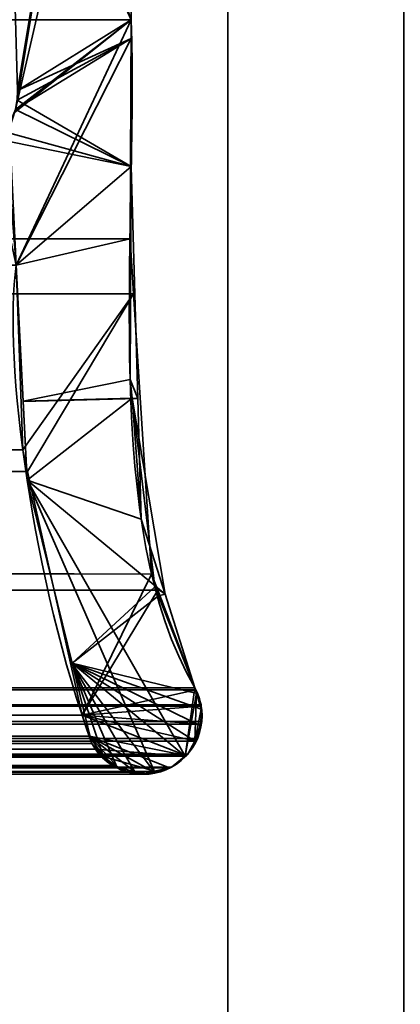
# Model space of a CAD drawing. Header units: millimetres. Extents: x -603 to 3703, y -115 to 193.
# Tile 143 of 256: x 411.22 to 414.47, y -5.76 to 2.65. Entities that reach past the tile are written whole.
import ezdxf

# ---------------------------------------------------------------- set-up
doc = ezdxf.new("R2010")
doc.units = ezdxf.units.MM
doc.layers.add('151', color=7, linetype='Continuous', true_color=0xffffff)

# ---------------------------------------------------------------- blocks, each defined once
blk = doc.blocks.new('UG_SURFACE_001')
at = {"layer": '151', "color": 252, "linetype": 'Continuous', "lineweight": 35}
for points in [[(603, -18, 2212.25), (603, 174.4, 2212.25), (-603, 174.4, 2212.25), (-603, -18, 2212.25)], [(-453, -18, 2062.2499), (-453, 174.4, 2062.2499), (453, 174.4, 2062.2499), (453, -18, 2062.2499)]]:
    blk.add_3dface(points, dxfattribs=at)
blk = doc.blocks.new('UG_SURFACE_031')
at = {"layer": '151', "color": 7, "linetype": 'Continuous', "lineweight": 35}
for points in [[(411.2049, 2.0412, 2018.4548), (411.1224, 4.9715, 2018.3723), (412.0888, 7.3541, 2019.3388)], [(411.1882, 1.8784, 2018.4383), (412.0888, 7.3541, 2019.3388), (412.1321, 6.0177, 2019.3822), (412.1284, 5.9608, 2019.3784)], [(412.0888, 7.3541, 2019.3388), (411.1882, 1.8784, 2018.4383), (411.2011, 1.9593, 2018.451)], [(412.0888, 7.3541, 2019.3388), (411.2011, 1.9593, 2018.451), (411.2049, 2.0412, 2018.4548)], [(412.175, 2.6459, 2019.4249), (412.1284, 5.9608, 2019.3784), (-412.1284, 5.9608, 2019.3784), (-412.175, 2.6459, 2019.4249)], [(412.1284, 5.9608, 2019.3784), (412.175, 2.6459, 2019.4249), (411.1882, 1.8784, 2018.4383)], [(412.1643, 0.7759, 2019.4142), (-412.175, 2.6459, 2019.4249), (-412.1673, 0.3027, 2019.4173)], [(412.1643, 0.7759, 2019.4142), (412.175, 2.6459, 2019.4249), (-412.175, 2.6459, 2019.4249)], [(412.175, 2.6459, 2019.4249), (411.1926, 0.5499, 2018.4426), (411.1052, 1.66, 2018.3551), (411.1792, 1.8545, 2018.429)], [(411.1792, 1.8545, 2018.429), (411.1882, 1.8784, 2018.4383), (412.175, 2.6459, 2019.4249)], [(411.1926, 0.5499, 2018.4426), (412.175, 2.6459, 2019.4249), (412.1643, 0.7759, 2019.4142)], [(-412.1673, 0.3027, 2019.4173), (412.1944, 0.3073, 2019.4445), (412.1643, 0.7759, 2019.4142)], [(411.2493, -1.0249, 2018.4994), (411.1926, 0.5499, 2018.4426), (412.1643, 0.7759, 2019.4142), (412.1944, 0.3073, 2019.4445)], [(411.2493, -1.0249, 2018.4994), (-411.2823, -1.2143, 2018.5323), (-411.1926, 0.5499, 2018.4426)], [(-411.1926, 0.5499, 2018.4426), (411.1926, 0.5499, 2018.4426), (411.2493, -1.0249, 2018.4994)], [(412.3484, -2.085, 2019.5985), (412.1944, 0.3073, 2019.4445), (-412.1673, 0.3027, 2019.4173)], [(412.3484, -2.085, 2019.5985), (-412.1673, 0.3027, 2019.4173), (-412.1649, -0.4257, 2019.4149)], [(412.1944, 0.3073, 2019.4445), (411.2903, -1.2084, 2018.5404), (411.2493, -1.0249, 2018.4994)], [(412.1944, 0.3073, 2019.4445), (412.3484, -2.085, 2019.5985), (411.755, -3.2885, 2019.0051), (411.2903, -1.2084, 2018.5404)], [(-412.1649, -0.4257, 2019.4149), (-412.375, -2.1926, 2019.6249), (412.4011, -2.2235, 2019.6512)], [(-412.1649, -0.4257, 2019.4149), (412.4011, -2.2235, 2019.6512), (412.3484, -2.085, 2019.5985)], [(411.2493, -1.0249, 2018.4994), (411.2903, -1.2084, 2018.5404), (-411.2823, -1.2143, 2018.5323)], [(-411.2858, -1.283, 2018.5359), (411.2903, -1.2084, 2018.5404), (411.755, -3.2885, 2019.0051)], [(-411.2858, -1.283, 2018.5359), (-411.2823, -1.2143, 2018.5323), (411.2903, -1.2084, 2018.5404)], [(411.755, -3.2885, 2019.0051), (-411.8236, -3.4661, 2019.0735), (-411.2858, -1.283, 2018.5359)], [(411.755, -3.2885, 2019.0051), (412.3484, -2.085, 2019.5985), (412.4011, -2.2235, 2019.6512)], [(-412.3904, -2.2315, 2019.6404), (-412.7183, -3.0566, 2019.9683), (412.7183, -3.0566, 2019.9683)], [(-412.375, -2.1926, 2019.6249), (-412.3904, -2.2315, 2019.6404), (412.4011, -2.2235, 2019.6512)], [(412.7183, -3.0566, 2019.9683), (412.4011, -2.2235, 2019.6512), (-412.3904, -2.2315, 2019.6404)], [(412.4011, -2.2235, 2019.6512), (412.7183, -3.0566, 2019.9683), (412.7246, -3.0742, 2019.9747), (411.755, -3.2885, 2019.0051)], [(412.7699, -3.2006, 2020.0198), (412.7246, -3.0742, 2019.9747), (-412.7246, -3.0742, 2019.9747), (-412.7699, -3.2006, 2020.0198)], [(412.7183, -3.0566, 2019.9683), (-412.7183, -3.0566, 2019.9683), (-412.7246, -3.0742, 2019.9747), (412.7246, -3.0742, 2019.9747)], [(411.755, -3.2885, 2019.0051), (412.7246, -3.0742, 2019.9747), (412.7699, -3.2006, 2020.0198), (412.7704, -3.2114, 2020.0202)], [(412.7762, -3.3434, 2020.0262), (-412.7704, -3.2114, 2020.0202), (-412.7762, -3.3434, 2020.0262)], [(-412.7704, -3.2114, 2020.0202), (412.7704, -3.2114, 2020.0202), (412.7699, -3.2006, 2020.0198)], [(-412.7699, -3.2006, 2020.0198), (-412.7704, -3.2114, 2020.0202), (412.7699, -3.2006, 2020.0198)], [(412.7762, -3.3434, 2020.0262), (412.7704, -3.2114, 2020.0202), (-412.7704, -3.2114, 2020.0202)], [(412.7704, -3.2114, 2020.0202), (412.7762, -3.3434, 2020.0262), (412.7704, -3.3663, 2020.0205), (411.755, -3.2885, 2019.0051)], [(-412.7762, -3.3434, 2020.0262), (-412.7704, -3.3663, 2020.0205), (412.7704, -3.3663, 2020.0205), (412.7762, -3.3434, 2020.0262)], [(411.755, -3.2885, 2019.0051), (411.8178, -3.4688, 2019.0678), (-411.8236, -3.4661, 2019.0735)], [(411.755, -3.2885, 2019.0051), (412.7251, -3.5111, 2019.9752), (412.6571, -3.6207, 2019.907), (412.6413, -3.6334, 2019.8913)], [(411.755, -3.2885, 2019.0051), (412.7704, -3.3663, 2020.0205), (412.7395, -3.4879, 2019.9895), (412.7251, -3.5111, 2019.9752)], [(411.8178, -3.4688, 2019.0678), (411.755, -3.2885, 2019.0051), (412.6413, -3.6334, 2019.8913)], [(412.7704, -3.3663, 2020.0205), (-412.7704, -3.3663, 2020.0205), (-412.7395, -3.4879, 2019.9895)], [(412.7395, -3.4879, 2019.9895), (412.7704, -3.3663, 2020.0205), (-412.7395, -3.4879, 2019.9895)], [(-412.7395, -3.4879, 2019.9895), (-412.7251, -3.5111, 2019.9752), (412.7251, -3.5111, 2019.9752), (412.7395, -3.4879, 2019.9895)], [(412.7251, -3.5111, 2019.9752), (-412.7251, -3.5111, 2019.9752), (-412.6571, -3.6207, 2019.907)], [(412.6571, -3.6207, 2019.907), (412.7251, -3.5111, 2019.9752), (-412.6571, -3.6207, 2019.907)], [(-411.8398, -3.5319, 2019.0897), (-411.8236, -3.4661, 2019.0735), (411.8178, -3.4688, 2019.0678)], [(411.8178, -3.4688, 2019.0678), (411.8398, -3.5319, 2019.0897), (-411.8398, -3.5319, 2019.0897)], [(411.8178, -3.4688, 2019.0678), (412.36, -3.7712, 2019.6099), (412.2679, -3.7935, 2019.5179), (412.2073, -3.7755, 2019.4573)], [(411.8178, -3.4688, 2019.0678), (412.6413, -3.6334, 2019.8913), (412.5169, -3.7332, 2019.7668), (412.5004, -3.7372, 2019.7504)], [(411.8178, -3.4688, 2019.0678), (412.0605, -3.7319, 2019.3105), (412.0153, -3.7184, 2019.2654), (411.9409, -3.6479, 2019.1908)], [(412.5004, -3.7372, 2019.7504), (412.36, -3.7712, 2019.6099), (411.8178, -3.4688, 2019.0678)], [(412.2073, -3.7755, 2019.4573), (412.0605, -3.7319, 2019.3105), (411.8178, -3.4688, 2019.0678)], [(411.9409, -3.6479, 2019.1908), (411.8696, -3.5803, 2019.1195), (411.8398, -3.5319, 2019.0897), (411.8178, -3.4688, 2019.0678)], [(411.8696, -3.5803, 2019.1195), (-411.9409, -3.6479, 2019.1908), (-411.8696, -3.5803, 2019.1195)], [(411.8696, -3.5803, 2019.1195), (411.9409, -3.6479, 2019.1908), (-411.9409, -3.6479, 2019.1908)], [(-411.8696, -3.5803, 2019.1195), (411.8398, -3.5319, 2019.0897), (411.8696, -3.5803, 2019.1195)], [(-411.8696, -3.5803, 2019.1195), (-411.8398, -3.5319, 2019.0897), (411.8398, -3.5319, 2019.0897)], [(-412.6571, -3.6207, 2019.907), (-412.6413, -3.6334, 2019.8913), (412.6413, -3.6334, 2019.8913), (412.6571, -3.6207, 2019.907)], [(412.6413, -3.6334, 2019.8913), (-412.6413, -3.6334, 2019.8913), (-412.5169, -3.7332, 2019.7668), (412.5169, -3.7332, 2019.7668)], [(-412.0153, -3.7184, 2019.2654), (411.9409, -3.6479, 2019.1908), (412.0153, -3.7184, 2019.2654)], [(-412.0153, -3.7184, 2019.2654), (-411.9409, -3.6479, 2019.1908), (411.9409, -3.6479, 2019.1908)], [(412.5169, -3.7332, 2019.7668), (-412.5169, -3.7332, 2019.7668), (-412.5004, -3.7372, 2019.7504), (412.5004, -3.7372, 2019.7504)], [(412.5004, -3.7372, 2019.7504), (-412.5004, -3.7372, 2019.7504), (-412.36, -3.7712, 2019.6099), (412.36, -3.7712, 2019.6099)], [(412.2679, -3.7935, 2019.5179), (-412.36, -3.7712, 2019.6099), (-412.2679, -3.7935, 2019.5179)], [(412.2679, -3.7935, 2019.5179), (412.36, -3.7712, 2019.6099), (-412.36, -3.7712, 2019.6099)], [(-412.2679, -3.7935, 2019.5179), (-412.2073, -3.7755, 2019.4573), (412.2073, -3.7755, 2019.4573), (412.2679, -3.7935, 2019.5179)], [(412.2073, -3.7755, 2019.4573), (-412.2073, -3.7755, 2019.4573), (-412.0605, -3.7319, 2019.3105), (412.0605, -3.7319, 2019.3105)], [(412.0153, -3.7184, 2019.2654), (-412.0605, -3.7319, 2019.3105), (-412.0153, -3.7184, 2019.2654)], [(412.0153, -3.7184, 2019.2654), (412.0605, -3.7319, 2019.3105), (-412.0605, -3.7319, 2019.3105)]]:
    blk.add_3dface(points, dxfattribs=at)
blk = doc.blocks.new('UG_SURFACE_032')
at = {"layer": '151', "color": 7, "linetype": 'Continuous', "lineweight": 35}
for points in [[(412.1284, 5.9608, -7.75), (412.175, 2.6459, -7.75), (410.8703, 6.3656, -7.75), (410.9498, 6.4447, -7.75)], [(411.0944, 5.0879, -7.75), (411.0816, 5.1408, -7.75), (410.8703, 6.3656, -7.75), (412.175, 2.6459, -7.75)], [(412.175, 2.6459, 2019.4249), (412.1284, 5.9608, 2019.3784), (411.1224, 4.9715, 2018.3723), (411.2049, 2.0412, 2018.4548)], [(412.175, 2.6459, -7.75), (412.1284, 5.9608, -7.75), (412.1284, 5.9608, 2019.3784), (412.175, 2.6459, 2019.4249)], [(412.175, 2.6459, -7.75), (411.1224, 4.9715, -7.75), (411.0944, 5.0879, -7.75)], [(411.2049, 2.0412, -7.75), (411.1224, 4.9715, -7.75), (412.175, 2.6459, -7.75), (412.175, 2.4846, -7.75)], [(411.2049, 2.0412, 2018.4548), (412.1744, 2.4847, 2019.4244), (412.175, 2.6459, 2019.4249)], [(412.175, 2.6459, -7.75), (412.175, 2.6459, 2019.4249), (412.1744, 2.4847, 2019.4244)], [(412.1744, 2.4847, 2019.4244), (412.175, 2.4846, -7.75), (412.175, 2.6459, -7.75)], [(411.1882, 1.8784, 2018.4383), (411.1357, 1.7194, 2018.3856), (411.1926, 0.5499, 2018.4426), (412.1744, 2.4847, 2019.4244)], [(411.2011, 1.9593, 2018.451), (411.1882, 1.8784, 2018.4383), (412.1744, 2.4847, 2019.4244)], [(412.1649, -0.4257, 2019.4149), (412.1744, 2.4847, 2019.4244), (411.1926, 0.5499, 2018.4426), (411.2516, -0.6106, 2018.5015)], [(412.1744, 2.4847, 2019.4244), (411.2049, 2.0412, 2018.4548), (411.2011, 1.9593, 2018.451)], [(412.175, 2.4846, -7.75), (412.1752, 1.3919, -7.75), (411.2011, 1.9593, -7.75), (411.2049, 2.0412, -7.75)], [(412.1752, 1.3919, -7.75), (412.1744, 2.4847, 2019.4244), (412.1649, -0.4257, 2019.4149)], [(412.1752, 1.3919, -7.75), (412.175, 2.4846, -7.75), (412.1744, 2.4847, 2019.4244)], [(412.1752, 1.3919, -7.75), (411.1882, 1.8784, -7.75), (411.2011, 1.9593, -7.75)], [(411.1079, 1.6861, -7.75), (411.1882, 1.8784, -7.75), (412.1752, 1.3919, -7.75)], [(412.1752, 1.3919, -7.75), (411.0797, 1.6187, -7.75), (411.1079, 1.6861, -7.75)], [(410.9806, 1.5204, -7.75), (411.0797, 1.6187, -7.75), (412.1752, 1.3919, -7.75), (411.1926, 0.5499, -7.75)], [(411.2517, -0.6131, -7.75), (411.1926, 0.5499, -7.75), (412.1752, 1.3919, -7.75), (412.2308, -0.5866, -7.75)], [(412.1649, -0.4257, 2019.4149), (412.2308, -0.5866, -7.75), (412.1752, 1.3919, -7.75)], [(411.2517, -0.6131, -7.75), (411.2516, -0.6106, 2018.5015), (411.1926, 0.5499, 2018.4426), (411.1926, 0.5499, -7.75)], [(412.1838, -0.585, 2019.4337), (412.1649, -0.4257, 2019.4149), (411.2516, -0.6106, 2018.5015)], [(412.1649, -0.4257, 2019.4149), (412.1838, -0.585, 2019.4337), (412.2308, -0.5866, -7.75)], [(412.1838, -0.585, 2019.4337), (411.2516, -0.6106, 2018.5015), (411.2858, -1.283, 2018.5359)], [(412.2308, -0.5866, -7.75), (412.2598, -1.6173, -7.75), (411.2858, -1.283, -7.75), (411.2517, -0.6131, -7.75)], [(411.2858, -1.283, 2018.5359), (411.6706, -2.845, 2018.9207), (412.375, -2.1926, 2019.6249), (412.1838, -0.585, 2019.4337)], [(412.4638, -2.2577, -7.75), (412.2598, -1.6173, -7.75), (412.1838, -0.585, 2019.4337)], [(412.1838, -0.585, 2019.4337), (412.375, -2.1926, 2019.6249), (412.4638, -2.2577, -7.75)], [(412.2598, -1.6173, -7.75), (412.2308, -0.5866, -7.75), (412.1838, -0.585, 2019.4337)], [(411.2858, -1.283, 2018.5359), (411.2516, -0.6106, 2018.5015), (411.2517, -0.6131, -7.75)], [(411.2858, -1.283, 2018.5359), (411.2517, -0.6131, -7.75), (411.2858, -1.283, -7.75)], [(411.2858, -1.283, -7.75), (411.6706, -2.845, 2018.9207), (411.2858, -1.283, 2018.5359)], [(411.2858, -1.283, -7.75), (411.6731, -2.8554, -7.75), (411.6706, -2.845, 2018.9207)], [(412.6345, -3.6377, -7.75), (411.2858, -1.283, -7.75), (412.4638, -2.2577, -7.75), (412.7183, -3.0566, -7.75)], [(411.2858, -1.283, -7.75), (412.2598, -1.6173, -7.75), (412.4638, -2.2577, -7.75)], [(411.2858, -1.283, -7.75), (412.6345, -3.6377, -7.75), (412.5169, -3.7332, -7.75), (412.376, -3.7785, -7.75)], [(411.6731, -2.8554, -7.75), (411.2858, -1.283, -7.75), (412.376, -3.7785, -7.75)], [(412.4065, -2.272, 2019.6567), (412.375, -2.1926, 2019.6249), (411.6706, -2.845, 2018.9207)], [(412.375, -2.1926, 2019.6249), (412.4065, -2.272, 2019.6567), (412.4638, -2.2577, -7.75)], [(412.7183, -3.0566, -7.75), (412.4638, -2.2577, -7.75), (412.4065, -2.272, 2019.6567)], [(411.6706, -2.845, 2018.9207), (412.7351, -3.1036, 2019.9852), (412.7183, -3.0566, 2019.9683), (412.4065, -2.272, 2019.6567)], [(412.4065, -2.272, 2019.6567), (412.7183, -3.0566, 2019.9683), (412.7183, -3.0566, -7.75)], [(411.8398, -3.5319, -7.75), (411.8398, -3.5319, 2019.0897), (411.6706, -2.845, 2018.9207), (411.6731, -2.8554, -7.75)], [(412.6361, -3.6376, 2019.886), (411.6706, -2.845, 2018.9207), (411.8398, -3.5319, 2019.0897), (411.8696, -3.5803, 2019.1195)], [(411.6706, -2.845, 2018.9207), (412.7671, -3.379, 2020.0171), (412.7762, -3.3434, 2020.0262), (412.7715, -3.2381, 2020.0214)], [(412.7715, -3.2381, 2020.0214), (412.7699, -3.2006, 2020.0198), (412.7351, -3.1036, 2019.9852), (411.6706, -2.845, 2018.9207)], [(412.6361, -3.6376, 2019.886), (412.6571, -3.6207, 2019.907), (412.7241, -3.5127, 2019.974), (411.6706, -2.845, 2018.9207)], [(412.7241, -3.5127, 2019.974), (412.7395, -3.4879, 2019.9895), (412.7671, -3.379, 2020.0171), (411.6706, -2.845, 2018.9207)], [(411.6731, -2.8554, -7.75), (412.0519, -3.7295, -7.75), (411.9733, -3.6892, -7.75), (411.9367, -3.6461, -7.75)], [(411.6731, -2.8554, -7.75), (412.2072, -3.7788, -7.75), (412.1366, -3.7728, -7.75), (412.0519, -3.7295, -7.75)], [(411.6731, -2.8554, -7.75), (412.376, -3.7785, -7.75), (412.3401, -3.79, -7.75), (412.2072, -3.7788, -7.75)], [(411.9367, -3.6461, -7.75), (411.8398, -3.5319, -7.75), (411.6731, -2.8554, -7.75)], [(412.7183, -3.0566, -7.75), (412.7321, -3.1027, -7.75), (412.6345, -3.6377, -7.75)], [(412.7177, -3.511, -7.75), (412.661, -3.6162, -7.75), (412.6345, -3.6377, -7.75), (412.7321, -3.1027, -7.75)], [(412.7177, -3.511, -7.75), (412.7321, -3.1027, -7.75), (412.7726, -3.2386, -7.75)], [(412.7321, -3.1027, -7.75), (412.7183, -3.0566, -7.75), (412.7183, -3.0566, 2019.9683)], [(412.7183, -3.0566, 2019.9683), (412.7351, -3.1036, 2019.9852), (412.7321, -3.1027, -7.75)], [(412.7726, -3.2386, -7.75), (412.7321, -3.1027, -7.75), (412.7351, -3.1036, 2019.9852)], [(412.7351, -3.1036, 2019.9852), (412.7699, -3.2006, 2020.0198), (412.7726, -3.2386, -7.75)], [(412.7726, -3.2386, -7.75), (412.7771, -3.2537, -7.75), (412.7638, -3.3802, -7.75), (412.7177, -3.511, -7.75)], [(412.7671, -3.379, 2020.0171), (412.7638, -3.3802, -7.75), (412.7771, -3.2537, -7.75)], [(412.7771, -3.2537, -7.75), (412.7762, -3.3434, 2020.0262), (412.7671, -3.379, 2020.0171)], [(412.7699, -3.2006, 2020.0198), (412.7715, -3.2381, 2020.0214), (412.7726, -3.2386, -7.75)], [(412.7771, -3.2537, -7.75), (412.7715, -3.2381, 2020.0214), (412.7762, -3.3434, 2020.0262)], [(412.7771, -3.2537, -7.75), (412.7726, -3.2386, -7.75), (412.7715, -3.2381, 2020.0214)], [(412.7638, -3.3802, -7.75), (412.7578, -3.4365, -7.75), (412.7177, -3.511, -7.75)], [(412.7241, -3.5127, 2019.974), (412.7177, -3.511, -7.75), (412.7578, -3.4365, -7.75)], [(412.7578, -3.4365, -7.75), (412.7395, -3.4879, 2019.9895), (412.7241, -3.5127, 2019.974)], [(412.7638, -3.3802, -7.75), (412.7671, -3.379, 2020.0171), (412.7395, -3.4879, 2019.9895)], [(412.7395, -3.4879, 2019.9895), (412.7578, -3.4365, -7.75), (412.7638, -3.3802, -7.75)], [(412.7177, -3.511, -7.75), (412.7241, -3.5127, 2019.974), (412.6571, -3.6207, 2019.907)], [(412.6571, -3.6207, 2019.907), (412.661, -3.6162, -7.75), (412.7177, -3.511, -7.75)], [(411.8696, -3.5803, 2019.1195), (411.8398, -3.5319, -7.75), (411.9367, -3.6461, -7.75)], [(411.8696, -3.5803, 2019.1195), (411.8398, -3.5319, 2019.0897), (411.8398, -3.5319, -7.75)], [(411.9367, -3.6461, -7.75), (411.9347, -3.642, 2019.1846), (411.8696, -3.5803, 2019.1195)], [(411.8696, -3.5803, 2019.1195), (411.9347, -3.642, 2019.1846), (412.6361, -3.6376, 2019.886)], [(412.3757, -3.7674, 2019.6257), (412.5169, -3.7332, 2019.7668), (412.6361, -3.6376, 2019.886), (411.9347, -3.642, 2019.1846)], [(412.0153, -3.7184, 2019.2654), (411.9347, -3.642, 2019.1846), (411.9367, -3.6461, -7.75)], [(411.9347, -3.642, 2019.1846), (412.0153, -3.7184, 2019.2654), (412.0493, -3.7285, 2019.2993)], [(412.0493, -3.7285, 2019.2993), (412.2083, -3.7758, 2019.4583), (412.3757, -3.7674, 2019.6257), (411.9347, -3.642, 2019.1846)], [(412.0153, -3.7184, 2019.2654), (411.9367, -3.6461, -7.75), (411.9733, -3.6892, -7.75)], [(412.0153, -3.7184, 2019.2654), (411.9733, -3.6892, -7.75), (412.0519, -3.7295, -7.75)], [(412.6345, -3.6377, -7.75), (412.6361, -3.6376, 2019.886), (412.5169, -3.7332, 2019.7668)], [(412.5169, -3.7332, 2019.7668), (412.5169, -3.7332, -7.75), (412.6345, -3.6377, -7.75)], [(412.6361, -3.6376, 2019.886), (412.6345, -3.6377, -7.75), (412.661, -3.6162, -7.75)], [(412.661, -3.6162, -7.75), (412.6571, -3.6207, 2019.907), (412.6361, -3.6376, 2019.886)], [(412.0519, -3.7295, -7.75), (412.0493, -3.7285, 2019.2993), (412.0153, -3.7184, 2019.2654)], [(412.1366, -3.7728, -7.75), (412.2083, -3.7758, 2019.4583), (412.0493, -3.7285, 2019.2993)], [(412.0493, -3.7285, 2019.2993), (412.0519, -3.7295, -7.75), (412.1366, -3.7728, -7.75)], [(412.1366, -3.7728, -7.75), (412.2072, -3.7788, -7.75), (412.2083, -3.7758, 2019.4583)], [(412.2083, -3.7758, 2019.4583), (412.2072, -3.7788, -7.75), (412.3401, -3.79, -7.75)], [(412.2083, -3.7758, 2019.4583), (412.2679, -3.7935, 2019.5179), (412.3757, -3.7674, 2019.6257)], [(412.3401, -3.79, -7.75), (412.2679, -3.7935, 2019.5179), (412.2083, -3.7758, 2019.4583)], [(412.3401, -3.79, -7.75), (412.3757, -3.7674, 2019.6257), (412.2679, -3.7935, 2019.5179)], [(412.3401, -3.79, -7.75), (412.376, -3.7785, -7.75), (412.3757, -3.7674, 2019.6257)], [(412.5169, -3.7332, -7.75), (412.5169, -3.7332, 2019.7668), (412.3757, -3.7674, 2019.6257)], [(412.3757, -3.7674, 2019.6257), (412.376, -3.7785, -7.75), (412.5169, -3.7332, -7.75)]]:
    blk.add_3dface(points, dxfattribs=at)
blk = doc.blocks.new('UG_SURFACE_035')
at = {"layer": '151', "color": 252, "linetype": 'Continuous', "lineweight": 35}
for points in [[(-414.5, -29.92, 2021.75), (414.5, -29.92, 2021.75), (414.5, 14.42, 2021.75), (-414.5, 14.42, 2021.75)], [(-413, -29.92, 2020.2501), (-413, 14.42, 2020.2501), (413, 14.42, 2020.2501), (413, -29.92, 2020.2501)], [(414.5, 14.42, 2021.75), (414.5, -29.92, 2021.75), (413, -29.92, 2020.2501), (413, 14.42, 2020.2501)]]:
    blk.add_3dface(points, dxfattribs=at)
blk = doc.blocks.new('UG_SURFACE_036')
at = {"layer": '151', "color": 252, "linetype": 'Continuous', "lineweight": 35}
for points in [[(413, -29.92, 2020.2501), (413, 14.42, 2020.2501), (413, 14.42, -7.75), (413, -29.92, -7.75)], [(414.5, 14.42, -7.75), (414.5, -29.92, -7.75), (413, -29.92, -7.75), (413, 14.42, -7.75)], [(413, 14.42, 2020.2501), (413, -29.92, 2020.2501), (414.5, -29.92, 2021.75), (414.5, 14.42, 2021.75)]]:
    blk.add_3dface(points, dxfattribs=at)

msp = doc.modelspace()

# ---------------------------------------------------------------- linework, layer by layer
at = {"layer": '151', "color": 252, "linetype": 'Continuous', "lineweight": 35, "true_color": 0x939598}
for p, q in [((413, -29.92, 2020.25), (413, 14.42, 2020.25)), ((413, -29.92, 2020.25), (413, 14.42, 2020.25)), ((413, -29.92, -7.75), (413, 14.42, -7.75)), ((412.175, 2.6459, -7.75), (412.1284, 5.9608, -7.75)), ((412.1284, 5.9608, 2019.3784), (412.175, 2.6459, 2019.425)), ((412.175, 2.6459, 2019.425), (-412.175, 2.6459, 2019.425)), ((412.175, 2.6459, -7.75), (412.175, 2.6459, 2019.425)), ((412.7183, -3.0566, 2019.9683), (-412.7183, -3.0566, 2019.9683)), ((412.7183, -3.0566, -7.75), (412.7183, -3.0566, 2019.9683)), ((411.8398, -3.5319, 2019.0898), (-411.8398, -3.5319, 2019.0898)), ((411.8398, -3.5319, -7.75), (411.8398, -3.5319, 2019.0898)), ((412.5169, -3.7332, 2019.7669), (-412.5169, -3.7332, 2019.7669)), ((412.5169, -3.7332, -7.75), (412.5169, -3.7332, 2019.7669))]:
    msp.add_line(p, q, dxfattribs=at)
for points in [[(412.7183, -3.0566, -7.75), (411.9096, -1.668, -7.75), (412.2322, 0.6697, -7.75), (412.175, 2.6459, -7.75)], [(412.175, 2.6459, 2019.425), (412.2322, 0.6697, 2019.4822), (411.9096, -1.668, 2019.1596), (412.7183, -3.0566, 2019.9683)], [(412.7183, -3.0566, 2019.9683), (411.9096, -1.668, 2019.1596), (412.2322, 0.6697, 2019.4822), (412.175, 2.6459, 2019.425)], [(411.8398, -3.5319, 2019.0898), (411.3398, -2.1669, 2018.5898), (411.0783, -0.2606, 2018.3283), (411.1926, 0.5499, 2018.4426)], [(411.1926, 0.5499, -7.75), (411.0783, -0.2606, -7.75), (411.3398, -2.1669, -7.75), (411.8398, -3.5319, -7.75)], [(411.1926, 0.5499, 2018.4426), (411.0783, -0.2606, 2018.3283), (411.3398, -2.1669, 2018.5898), (411.8398, -3.5319, 2019.0898)], [(412.7183, -3.0566, -7.75), (412.8497, -3.2988, -7.75), (412.7594, -3.602, -7.75), (412.5169, -3.7332, -7.75)], [(412.7183, -3.0566, 2019.9683), (412.8497, -3.2988, 2020.0997), (412.7594, -3.602, 2020.0094), (412.5169, -3.7332, 2019.7669)], [(412.7183, -3.0566, 2019.9683), (412.8497, -3.2988, 2020.0997), (412.7594, -3.602, 2020.0094), (412.5169, -3.7332, 2019.7669)], [(412.5169, -3.7332, 2019.7669), (412.2742, -3.8648, 2019.5242), (411.971, -3.7744, 2019.221), (411.8398, -3.5319, 2019.0898)], [(411.8398, -3.5319, -7.75), (411.971, -3.7744, -7.75), (412.2742, -3.8648, -7.75), (412.5169, -3.7332, -7.75)], [(412.5169, -3.7332, 2019.7669), (412.2742, -3.8648, 2019.5242), (411.971, -3.7744, 2019.221), (411.8398, -3.5319, 2019.0898)]]:
    msp.add_open_spline(points, degree=3, dxfattribs=at)

# ---------------------------------------------------------------- block references
for name in ['UG_SURFACE_001', 'UG_SURFACE_035', 'UG_SURFACE_036', 'UG_SURFACE_031', 'UG_SURFACE_032']:
    msp.add_blockref(name, (0, 0), dxfattribs=at)

doc.saveas('drawing.dxf')
